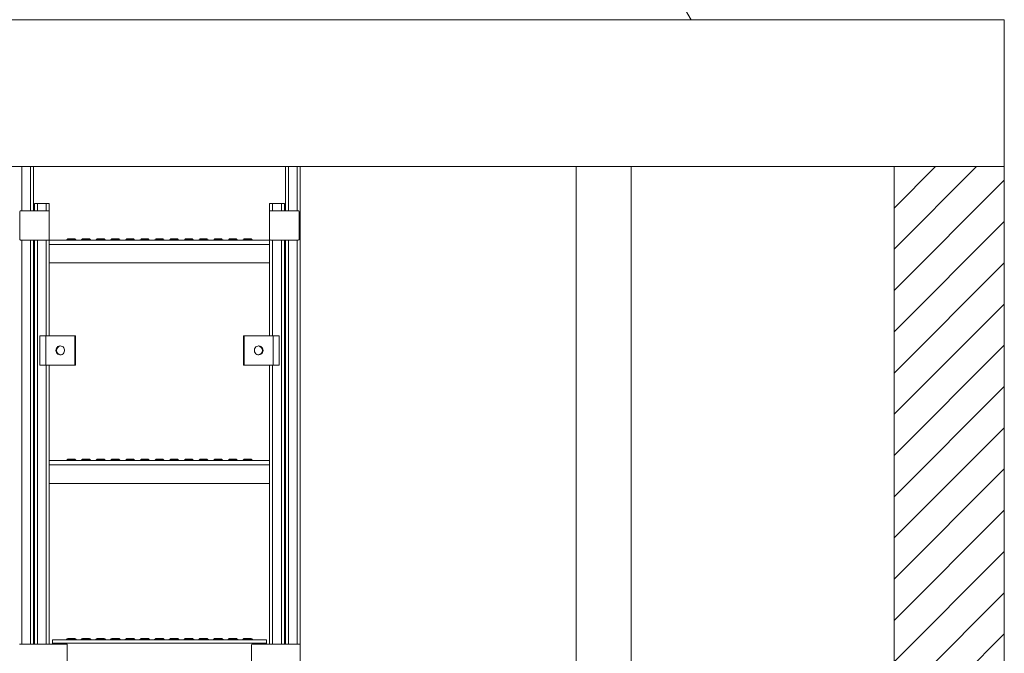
# Model space of a CAD drawing. Header units: millimetres. Extents: x 42 to 14105, y 484 to 9997.
# Tile 84 of 132: x 8819 to 10159, y 7833 to 8696. Entities that reach past the tile are written whole.
import ezdxf

# ---------------------------------------------------------------- set-up
doc = ezdxf.new("R2010")
doc.units = ezdxf.units.MM
doc.header["$LTSCALE"] = 25

# ---------------------------------------------------------------- blocks, each defined once
blk = doc.blocks.new('SW_HATCH_1')
at = {"color": 0, "linetype": 'Continuous', "lineweight": 0}
for p, q in [((64.2, 4217.6), (176.6, 4330)), ((64.2, 4273.7), (120.5, 4330)), ((64.2, 4329.8), (64.4, 4330)), ((64.2, 4161.5), (214.2, 4311.5)), ((64.2, 4105.3), (214.2, 4255.3)), ((64.2, 4049.2), (214.2, 4199.2)), ((64.2, 3993.1), (214.2, 4143.1)), ((64.2, 3937), (214.2, 4087)), ((64.2, 3880.8), (214.2, 4030.8)), ((64.2, 3824.7), (214.2, 3974.7)), ((64.2, 3768.6), (214.2, 3918.6)), ((64.2, 3712.5), (214.2, 3862.5)), ((64.2, 3656.3), (214.2, 3806.3)), ((64.2, 3600.2), (214.2, 3750.2)), ((64.2, 3544.1), (214.2, 3694.1))]:
    blk.add_line(p, q, dxfattribs=at)

msp = doc.modelspace()

# ---------------------------------------------------------------- linework, layer by layer
at = {"color": 7, "linetype": 'Continuous', "lineweight": 15}
for p, q in [((9732.532, 8695.688), (9697.532, 8755.688)), ((8195.783, 8695.688), (10158.956, 8695.688)), ((10158.956, 8495.688), (10158.956, 8695.688)), ((8195.783, 8495.688), (10158.956, 8495.688)), ((8837.456, 8435.688), (8837.456, 8495.688)), ((9180.456, 8435.688), (9180.456, 8495.688)), ((9200.456, 7844.951), (9200.456, 8495.688)), ((9576.032, 8495.688), (9576.032, 7748.978)), ((9651.032, 7748.978), (9651.032, 8495.688)), ((10008.956, 8495.688), (10008.956, 4165.688)), ((10158.956, 8495.688), (10158.956, 4165.688)), ((8838.956, 8435.688), (8838.956, 8445.688)), ((8838.956, 8445.688), (8842.956, 8445.688)), ((8842.956, 8445.688), (8854.956, 8445.688)), ((8854.956, 8445.688), (8858.956, 8445.688)), ((8858.956, 8434.688), (8858.956, 8445.688)), ((9158.956, 8434.688), (9158.956, 8445.688)), ((9158.956, 8445.688), (9162.956, 8445.688)), ((9162.956, 8445.688), (9174.956, 8445.688)), ((9174.956, 8445.688), (9178.956, 8445.688)), ((9178.956, 8435.688), (9178.956, 8445.688)), ((8818.956, 8396.688), (8818.956, 8434.688)), ((8819.956, 8435.688), (8857.956, 8435.688)), ((8858.956, 8434.688), (8858.956, 8396.688)), ((9158.956, 8396.688), (9158.956, 8434.688)), ((9159.956, 8435.688), (9197.956, 8435.688)), ((9198.956, 8434.688), (9198.956, 8396.688)), ((8857.956, 8395.688), (8819.956, 8395.688)), ((8837.456, 7845.951), (8837.456, 8395.688)), ((8838.956, 7845.951), (8838.956, 8395.688)), ((8858.956, 8392.165), (8858.956, 8396.688)), ((9158.956, 8395.688), (8858.956, 8395.688)), ((8858.956, 8389.788), (8858.956, 8392.165)), ((8884.021, 8397.474), (8883.422, 8396.76)), ((8884.021, 8397.474), (8893.89, 8397.474)), ((8894.489, 8396.76), (8893.89, 8397.474)), ((8904.021, 8397.474), (8903.422, 8396.76)), ((8904.021, 8397.474), (8913.89, 8397.474)), ((8914.489, 8396.76), (8913.89, 8397.474)), ((8924.021, 8397.474), (8923.422, 8396.76)), ((8924.021, 8397.474), (8933.89, 8397.474)), ((8934.489, 8396.76), (8933.89, 8397.474)), ((8944.021, 8397.474), (8943.422, 8396.76)), ((8944.021, 8397.474), (8953.89, 8397.474)), ((8954.489, 8396.76), (8953.89, 8397.474)), ((8964.021, 8397.474), (8963.422, 8396.76)), ((8964.021, 8397.474), (8973.89, 8397.474)), ((8974.489, 8396.76), (8973.89, 8397.474)), ((8984.021, 8397.474), (8983.422, 8396.76)), ((8984.021, 8397.474), (8993.89, 8397.474)), ((8994.489, 8396.76), (8993.89, 8397.474)), ((9004.021, 8397.474), (9003.422, 8396.76)), ((9004.021, 8397.474), (9013.89, 8397.474)), ((9014.489, 8396.76), (9013.89, 8397.474)), ((9024.021, 8397.474), (9023.422, 8396.76)), ((9024.021, 8397.474), (9033.89, 8397.474)), ((9034.489, 8396.76), (9033.89, 8397.474)), ((9044.021, 8397.474), (9043.422, 8396.76)), ((9044.021, 8397.474), (9053.89, 8397.474)), ((9054.489, 8396.76), (9053.89, 8397.474)), ((9064.021, 8397.474), (9063.422, 8396.76)), ((9064.021, 8397.474), (9073.89, 8397.474)), ((9074.489, 8396.76), (9073.89, 8397.474)), ((9084.021, 8397.474), (9083.422, 8396.76)), ((9084.021, 8397.474), (9093.89, 8397.474)), ((9094.489, 8396.76), (9093.89, 8397.474)), ((9104.021, 8397.474), (9103.422, 8396.76)), ((9104.021, 8397.474), (9113.89, 8397.474)), ((9114.489, 8396.76), (9113.89, 8397.474)), ((9124.021, 8397.474), (9123.422, 8396.76)), ((9124.021, 8397.474), (9133.89, 8397.474)), ((9134.489, 8396.76), (9133.89, 8397.474)), ((9158.956, 8392.165), (9158.956, 8396.688)), ((9158.956, 8389.788), (9158.956, 8392.165)), ((9197.956, 8395.688), (9159.956, 8395.688)), ((9178.956, 7845.951), (9178.956, 8395.688)), ((9180.456, 7845.951), (9180.456, 8395.688)), ((9158.956, 8389.788), (8858.956, 8389.788)), ((8858.956, 8364.688), (8858.956, 8389.788)), ((9158.956, 8364.688), (9158.956, 8389.788)), ((9158.956, 8364.688), (8858.956, 8364.688)), ((8858.956, 8265.688), (8858.956, 8364.688)), ((9158.956, 8265.688), (9158.956, 8364.688)), ((8845.956, 8265.688), (8854.219, 8265.688)), ((8845.956, 8265.688), (8845.956, 8225.688)), ((8893.616, 8265.688), (8854.219, 8265.688)), ((8854.219, 8225.688), (8854.219, 8265.688)), ((8893.616, 8225.688), (8893.616, 8265.688)), ((8893.616, 8265.688), (8894.484, 8265.688)), ((8894.484, 8225.688), (8894.484, 8265.688)), ((9123.427, 8265.688), (9123.427, 8225.688)), ((9124.295, 8265.688), (9123.427, 8265.688)), ((9124.295, 8265.688), (9124.295, 8225.688)), ((9163.692, 8265.688), (9124.295, 8265.688)), ((9163.692, 8265.688), (9163.692, 8225.688)), ((9163.692, 8265.688), (9171.956, 8265.688)), ((9171.956, 8225.688), (9171.956, 8265.688)), ((8854.219, 8225.688), (8845.956, 8225.688)), ((8854.219, 8225.688), (8893.616, 8225.688)), ((8858.956, 8092.165), (8858.956, 8225.688)), ((8893.616, 8225.688), (8894.484, 8225.688)), ((9124.295, 8225.688), (9123.427, 8225.688)), ((9124.295, 8225.688), (9163.692, 8225.688)), ((9158.956, 8092.165), (9158.956, 8225.688)), ((9171.956, 8225.688), (9163.692, 8225.688)), ((9158.956, 8095.688), (8858.956, 8095.688)), ((8884.021, 8097.474), (8883.422, 8096.76)), ((8884.021, 8097.474), (8893.89, 8097.474)), ((8894.489, 8096.76), (8893.89, 8097.474)), ((8904.021, 8097.474), (8903.422, 8096.76)), ((8904.021, 8097.474), (8913.89, 8097.474)), ((8914.489, 8096.76), (8913.89, 8097.474)), ((8924.021, 8097.474), (8923.422, 8096.76)), ((8924.021, 8097.474), (8933.89, 8097.474)), ((8934.489, 8096.76), (8933.89, 8097.474)), ((8944.021, 8097.474), (8943.422, 8096.76)), ((8944.021, 8097.474), (8953.89, 8097.474)), ((8954.489, 8096.76), (8953.89, 8097.474)), ((8964.021, 8097.474), (8963.422, 8096.76)), ((8964.021, 8097.474), (8973.89, 8097.474)), ((8974.489, 8096.76), (8973.89, 8097.474)), ((8984.021, 8097.474), (8983.422, 8096.76)), ((8984.021, 8097.474), (8993.89, 8097.474)), ((8994.489, 8096.76), (8993.89, 8097.474)), ((9004.021, 8097.474), (9003.422, 8096.76)), ((9004.021, 8097.474), (9013.89, 8097.474)), ((9014.489, 8096.76), (9013.89, 8097.474)), ((9024.021, 8097.474), (9023.422, 8096.76)), ((9024.021, 8097.474), (9033.89, 8097.474)), ((9034.489, 8096.76), (9033.89, 8097.474)), ((9044.021, 8097.474), (9043.422, 8096.76)), ((9044.021, 8097.474), (9053.89, 8097.474)), ((9054.489, 8096.76), (9053.89, 8097.474)), ((9064.021, 8097.474), (9063.422, 8096.76)), ((9064.021, 8097.474), (9073.89, 8097.474)), ((9074.489, 8096.76), (9073.89, 8097.474)), ((9084.021, 8097.474), (9083.422, 8096.76)), ((9084.021, 8097.474), (9093.89, 8097.474)), ((9094.489, 8096.76), (9093.89, 8097.474)), ((9104.021, 8097.474), (9103.422, 8096.76)), ((9104.021, 8097.474), (9113.89, 8097.474)), ((9114.489, 8096.76), (9113.89, 8097.474)), ((9124.021, 8097.474), (9123.422, 8096.76)), ((9124.021, 8097.474), (9133.89, 8097.474)), ((9134.489, 8096.76), (9133.89, 8097.474)), ((8858.956, 8089.788), (8858.956, 8092.165)), ((9158.956, 8089.788), (8858.956, 8089.788)), ((8858.956, 8064.688), (8858.956, 8089.788)), ((9158.956, 8089.788), (9158.956, 8092.165)), ((9158.956, 8064.688), (9158.956, 8089.788)), ((9158.956, 8064.688), (8858.956, 8064.688)), ((8858.956, 7845.951), (8858.956, 8064.688)), ((9158.956, 7845.951), (9158.956, 8064.688)), ((8882.456, 7845.951), (8818.456, 7845.951)), ((9154.456, 7851.951), (8863.456, 7851.951)), ((8863.456, 7847.051), (8863.456, 7851.951)), ((9154.456, 7847.051), (8863.456, 7847.051)), ((8863.456, 7845.951), (8863.456, 7847.051)), ((8884.021, 7853.737), (8883.422, 7853.023)), ((8883.456, 7821.951), (8883.456, 7844.951)), ((8884.021, 7853.737), (8893.89, 7853.737)), ((8894.489, 7853.023), (8893.89, 7853.737)), ((8904.021, 7853.737), (8903.422, 7853.023)), ((8904.021, 7853.737), (8913.89, 7853.737)), ((8914.489, 7853.023), (8913.89, 7853.737)), ((8924.021, 7853.737), (8923.422, 7853.023)), ((8924.021, 7853.737), (8933.89, 7853.737)), ((8934.489, 7853.023), (8933.89, 7853.737)), ((8944.021, 7853.737), (8943.422, 7853.023)), ((8944.021, 7853.737), (8953.89, 7853.737)), ((8954.489, 7853.023), (8953.89, 7853.737)), ((8964.021, 7853.737), (8963.422, 7853.023)), ((8964.021, 7853.737), (8973.89, 7853.737)), ((8974.489, 7853.023), (8973.89, 7853.737)), ((8984.021, 7853.737), (8983.422, 7853.023)), ((8984.021, 7853.737), (8993.89, 7853.737)), ((8994.489, 7853.023), (8993.89, 7853.737)), ((9004.021, 7853.737), (9003.422, 7853.023)), ((9004.021, 7853.737), (9013.89, 7853.737)), ((9014.489, 7853.023), (9013.89, 7853.737)), ((9024.021, 7853.737), (9023.422, 7853.023)), ((9024.021, 7853.737), (9033.89, 7853.737)), ((9034.489, 7853.023), (9033.89, 7853.737)), ((9044.021, 7853.737), (9043.422, 7853.023)), ((9044.021, 7853.737), (9053.89, 7853.737)), ((9054.489, 7853.023), (9053.89, 7853.737)), ((9064.021, 7853.737), (9063.422, 7853.023)), ((9064.021, 7853.737), (9073.89, 7853.737)), ((9074.489, 7853.023), (9073.89, 7853.737)), ((9084.021, 7853.737), (9083.422, 7853.023)), ((9084.021, 7853.737), (9093.89, 7853.737)), ((9094.489, 7853.023), (9093.89, 7853.737)), ((9104.021, 7853.737), (9103.422, 7853.023)), ((9104.021, 7853.737), (9113.89, 7853.737)), ((9114.489, 7853.023), (9113.89, 7853.737)), ((9124.021, 7853.737), (9123.422, 7853.023)), ((9124.021, 7853.737), (9133.89, 7853.737)), ((9134.489, 7853.023), (9133.89, 7853.737)), ((9134.456, 7844.951), (9134.456, 7821.951)), ((9199.456, 7845.951), (9135.456, 7845.951)), ((9154.456, 7847.051), (9154.456, 7851.951)), ((9154.456, 7845.951), (9154.456, 7847.051)), ((9200.456, 7821.951), (9200.456, 7844.951))]:
    msp.add_line(p, q, dxfattribs=at)
at = {"color": 8, "linetype": 'Continuous', "lineweight": 15}
for p, q in [((8821.456, 8435.688), (8821.456, 8495.688)), ((8833.456, 8435.688), (8833.456, 8495.688)), ((9184.456, 8435.688), (9184.456, 8495.688)), ((9196.456, 8435.688), (9196.456, 8495.688)), ((8842.956, 8435.688), (8842.956, 8445.688)), ((8854.956, 8435.688), (8854.956, 8445.688)), ((9162.956, 8435.688), (9162.956, 8445.688)), ((9174.956, 8435.688), (9174.956, 8445.688)), ((8821.456, 7845.951), (8821.456, 8395.688)), ((8833.456, 7845.951), (8833.456, 8395.688)), ((8842.956, 7845.951), (8842.956, 8395.688)), ((8854.956, 8265.688), (8854.956, 8395.688)), ((8883.422, 8396.76), (8894.489, 8396.76)), ((8903.422, 8396.76), (8914.489, 8396.76)), ((8923.422, 8396.76), (8934.489, 8396.76)), ((8943.422, 8396.76), (8954.489, 8396.76)), ((8963.422, 8396.76), (8974.489, 8396.76)), ((8983.422, 8396.76), (8994.489, 8396.76)), ((9003.422, 8396.76), (9014.489, 8396.76)), ((9023.422, 8396.76), (9034.489, 8396.76)), ((9043.422, 8396.76), (9054.489, 8396.76)), ((9063.422, 8396.76), (9074.489, 8396.76)), ((9083.422, 8396.76), (9094.489, 8396.76)), ((9103.422, 8396.76), (9114.489, 8396.76)), ((9123.422, 8396.76), (9134.489, 8396.76)), ((9162.956, 8265.688), (9162.956, 8395.688)), ((9174.956, 7845.951), (9174.956, 8395.688)), ((9184.456, 7845.951), (9184.456, 8395.688)), ((9196.456, 7845.951), (9196.456, 8395.688)), ((8854.956, 7845.951), (8854.956, 8225.688)), ((9162.956, 7845.951), (9162.956, 8225.688)), ((8883.422, 8096.76), (8894.489, 8096.76)), ((8903.422, 8096.76), (8914.489, 8096.76)), ((8923.422, 8096.76), (8934.489, 8096.76)), ((8943.422, 8096.76), (8954.489, 8096.76)), ((8963.422, 8096.76), (8974.489, 8096.76)), ((8983.422, 8096.76), (8994.489, 8096.76)), ((9003.422, 8096.76), (9014.489, 8096.76)), ((9023.422, 8096.76), (9034.489, 8096.76)), ((9043.422, 8096.76), (9054.489, 8096.76)), ((9063.422, 8096.76), (9074.489, 8096.76)), ((9083.422, 8096.76), (9094.489, 8096.76)), ((9103.422, 8096.76), (9114.489, 8096.76)), ((9123.422, 8096.76), (9134.489, 8096.76)), ((8883.422, 7853.023), (8894.489, 7853.023)), ((8903.422, 7853.023), (8914.489, 7853.023)), ((8923.422, 7853.023), (8934.489, 7853.023)), ((8943.422, 7853.023), (8954.489, 7853.023)), ((8963.422, 7853.023), (8974.489, 7853.023)), ((8983.422, 7853.023), (8994.489, 7853.023)), ((9003.422, 7853.023), (9014.489, 7853.023)), ((9023.422, 7853.023), (9034.489, 7853.023)), ((9043.422, 7853.023), (9054.489, 7853.023)), ((9063.422, 7853.023), (9074.489, 7853.023)), ((9083.422, 7853.023), (9094.489, 7853.023)), ((9103.422, 7853.023), (9114.489, 7853.023)), ((9123.422, 7853.023), (9134.489, 7853.023))]:
    msp.add_line(p, q, dxfattribs=at)
at = {"color": 7, "linetype": 'Continuous', "lineweight": 15, "flags": 128}
for points in [[(8868.011, 8245.688), (8868.196, 8247.18), (8868.742, 8248.579), (8869.612, 8249.795), (8870.754, 8250.754), (8872.094, 8251.395), (8873.549, 8251.676), (8875.027, 8251.582), (8876.436, 8251.117), (8877.686, 8250.311), (8878.7, 8249.215), (8879.414, 8247.897), (8879.782, 8246.44), (8879.782, 8244.936), (8879.414, 8243.479), (8878.7, 8242.161), (8877.686, 8241.065), (8876.436, 8240.259), (8875.027, 8239.794), (8873.549, 8239.7), (8872.094, 8239.982), (8870.754, 8240.622), (8869.612, 8241.581), (8868.742, 8242.798), (8868.196, 8244.196), (8868.011, 8245.688)], [(9149.9, 8245.688), (9149.715, 8244.196), (9149.169, 8242.798), (9148.299, 8241.581), (9147.158, 8240.622), (9145.817, 8239.982), (9144.362, 8239.7), (9142.884, 8239.794), (9141.476, 8240.259), (9140.225, 8241.065), (9139.211, 8242.161), (9138.498, 8243.479), (9138.129, 8244.936), (9138.129, 8246.44), (9138.498, 8247.897), (9139.211, 8249.215), (9140.225, 8250.311), (9141.476, 8251.117), (9142.884, 8251.582), (9144.362, 8251.676), (9145.817, 8251.395), (9147.158, 8250.754), (9148.299, 8249.795), (9149.169, 8248.579), (9149.715, 8247.18), (9149.9, 8245.688)]]:
    msp.add_lwpolyline(points, dxfattribs=at)
at = {"color": 7, "linetype": 'Continuous', "lineweight": 15}
for centre, radius, start, end in [((8819.956, 8434.688), 1, 90, 180), ((8857.956, 8434.688), 1, 0, 90), ((9159.956, 8434.688), 1, 90, 180), ((9197.956, 8434.688), 1, 0, 90), ((8819.956, 8396.688), 1, 180, 270), ((8857.956, 8396.688), 1, 270, 0), ((8881.124, 8398.688), 3, 270, 320), ((8896.787, 8398.688), 3, 220, 270), ((8901.124, 8398.688), 3, 270, 320), ((8916.787, 8398.688), 3, 220, 270), ((8921.124, 8398.688), 3, 270, 320), ((8936.787, 8398.688), 3, 220, 270), ((8941.124, 8398.688), 3, 270, 320), ((8956.787, 8398.688), 3, 220, 270), ((8961.124, 8398.688), 3, 270, 320), ((8976.787, 8398.688), 3, 220, 270), ((8981.124, 8398.688), 3, 270, 320), ((8996.787, 8398.688), 3, 220, 270), ((9001.124, 8398.688), 3, 270, 320), ((9016.787, 8398.688), 3, 220, 270), ((9021.124, 8398.688), 3, 270, 320), ((9036.787, 8398.688), 3, 220, 270), ((9041.124, 8398.688), 3, 270, 320), ((9056.787, 8398.688), 3, 220, 270), ((9061.124, 8398.688), 3, 270, 320), ((9076.787, 8398.688), 3, 220, 270), ((9081.124, 8398.688), 3, 270, 320), ((9096.787, 8398.688), 3, 220, 270), ((9101.124, 8398.688), 3, 270, 320), ((9116.787, 8398.688), 3, 220, 270), ((9121.124, 8398.688), 3, 270, 320), ((9136.787, 8398.688), 3, 220, 270), ((9159.956, 8396.688), 1, 180, 270), ((9197.956, 8396.688), 1, 270, 0), ((8874.841, 8245.729), 5.962, 94.691047, 180.396479), ((8874.841, 8245.647), 5.962, 179.603521, 265.308953), ((9143.07, 8245.729), 5.962, 359.60352, 85.309234), ((9143.07, 8245.647), 5.962, 274.690767, 0.39648), ((8881.124, 8098.688), 3, 270, 320), ((8896.787, 8098.688), 3, 220, 270), ((8901.124, 8098.688), 3, 270, 320), ((8916.787, 8098.688), 3, 220, 270), ((8921.124, 8098.688), 3, 270, 320), ((8936.787, 8098.688), 3, 220, 270), ((8941.124, 8098.688), 3, 270, 320), ((8956.787, 8098.688), 3, 220, 270), ((8961.124, 8098.688), 3, 270, 320), ((8976.787, 8098.688), 3, 220, 270), ((8981.124, 8098.688), 3, 270, 320), ((8996.787, 8098.688), 3, 220, 270), ((9001.124, 8098.688), 3, 270, 320), ((9016.787, 8098.688), 3, 220, 270), ((9021.124, 8098.688), 3, 270, 320), ((9036.787, 8098.688), 3, 220, 270), ((9041.124, 8098.688), 3, 270, 320), ((9056.787, 8098.688), 3, 220, 270), ((9061.124, 8098.688), 3, 270, 320), ((9076.787, 8098.688), 3, 220, 270), ((9081.124, 8098.688), 3, 270, 320), ((9096.787, 8098.688), 3, 220, 270), ((9101.124, 8098.688), 3, 270, 320), ((9116.787, 8098.688), 3, 220, 270), ((9121.124, 8098.688), 3, 270, 320), ((9136.787, 8098.688), 3, 220, 270), ((8881.124, 7854.951), 3, 270, 320), ((8882.456, 7844.951), 1, 0, 90), ((8896.787, 7854.951), 3, 220, 270), ((8901.124, 7854.951), 3, 270, 320), ((8916.787, 7854.951), 3, 220, 270), ((8921.124, 7854.951), 3, 270, 320), ((8936.787, 7854.951), 3, 220, 270), ((8941.124, 7854.951), 3, 270, 320), ((8956.787, 7854.951), 3, 220, 270), ((8961.124, 7854.951), 3, 270, 320), ((8976.787, 7854.951), 3, 220, 270), ((8981.124, 7854.951), 3, 270, 320), ((8996.787, 7854.951), 3, 220, 270), ((9001.124, 7854.951), 3, 270, 320), ((9016.787, 7854.951), 3, 220, 270), ((9021.124, 7854.951), 3, 270, 320), ((9036.787, 7854.951), 3, 220, 270), ((9041.124, 7854.951), 3, 270, 320), ((9056.787, 7854.951), 3, 220, 270), ((9061.124, 7854.951), 3, 270, 320), ((9076.787, 7854.951), 3, 220, 270), ((9081.124, 7854.951), 3, 270, 320), ((9096.787, 7854.951), 3, 220, 270), ((9101.124, 7854.951), 3, 270, 320), ((9116.787, 7854.951), 3, 220, 270), ((9121.124, 7854.951), 3, 270, 320), ((9135.456, 7844.951), 1, 90, 180), ((9136.787, 7854.951), 3, 220, 270), ((9199.456, 7844.951), 1, 0, 90)]:
    msp.add_arc(centre, radius, start, end, dxfattribs=at)

# ---------------------------------------------------------------- block references
at = {"color": 7, "linetype": 'Continuous', "lineweight": 0}
msp.add_blockref('SW_HATCH_1', (9944.728, 4165.688), dxfattribs=at)

doc.saveas('drawing.dxf')
